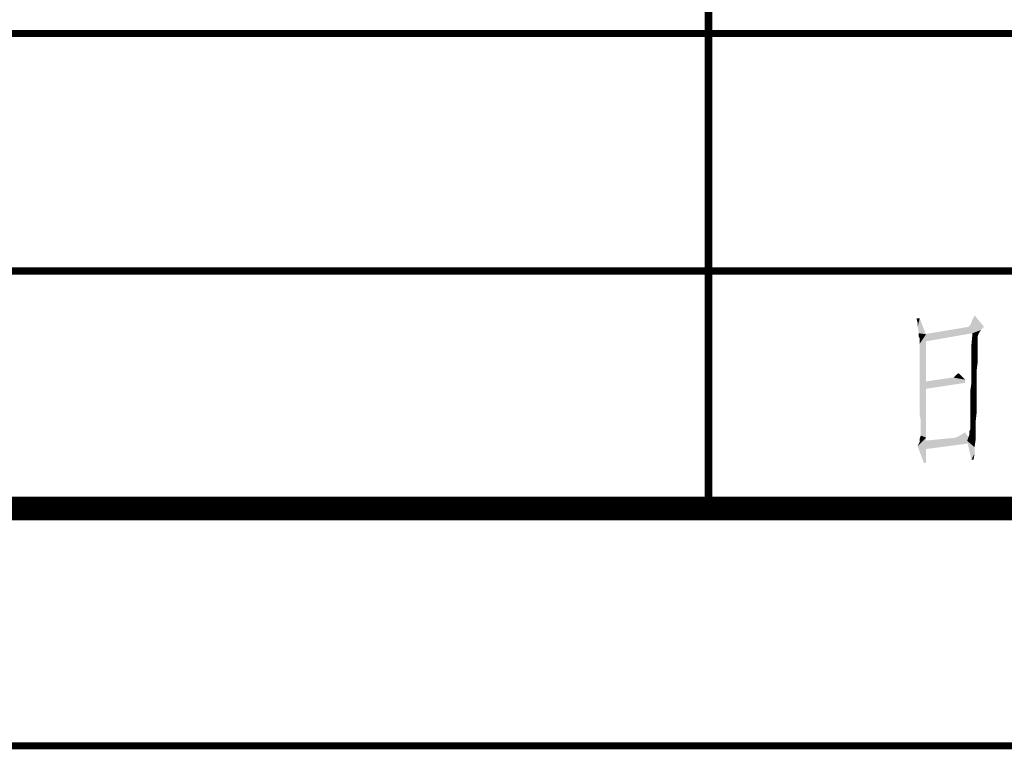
# Model space of a CAD drawing. Header units: millimetres. Extents: x 0 to 1782, y 0 to 1260.
# Tile 49 of 94: x 1273 to 1336, y 0 to 46. Entities that reach past the tile are written whole.
import ezdxf

# ---------------------------------------------------------------- set-up
doc = ezdxf.new("R2010")
doc.units = ezdxf.units.MM
doc.header["$LTSCALE"] = 98.01
doc.layers.get('0').update_dxf_attribs({"linetype": 'CONTINUOUS'})
doc.layers.add('G1000总_DXF_FORMAT', color=7, linetype='CONTINUOUS')

# ---------------------------------------------------------------- blocks, each defined once
blk = doc.blocks.new('*T5')
at = {"color": 1, "linetype": 'Continuous'}
for p, q in [((0, 0), (180, 0)), ((0, 0), (0, -60)), ((45, 0), (45, -60)), ((90, 0), (90, -60)), ((135, 0), (135, -60)), ((180, 0), (180, -60)), ((0, -15), (180, -15)), ((0, -30), (180, -30)), ((0, -45), (180, -45)), ((0, -60), (180, -60))]:
    blk.add_line(p, q, dxfattribs=at)

msp = doc.modelspace()

# ---------------------------------------------------------------- linework, layer by layer
at = {"color": 1, "linetype": 'Continuous'}
for points in [[(1330.313, 27), (1330.18, 26.733), (1330.113, 27)], [(1330.18, 26.467), (1330.18, 26.733), (1330.313, 27)], [(1330.247, 26.2), (1330.18, 26.467), (1330.313, 27)], [(1330.247, 26.067), (1330.247, 26.2), (1330.313, 27)], [(1330.247, 26.067), (1330.313, 27), (1330.713, 26)], [(1333.58, 26.667), (1333.647, 26.867), (1333.78, 27.2)], [(1333.58, 26.667), (1333.78, 27.2), (1334.38, 26.467)], [(1334.38, 26.467), (1334.18, 26.267), (1330.58, 26)], [(1334.38, 26.467), (1330.58, 26), (1333.38, 26.467)], [(1334.18, 26.267), (1333.647, 26.067), (1330.58, 26)], [(1334.38, 26.467), (1333.38, 26.467), (1333.447, 26.533)], [(1334.38, 26.467), (1333.447, 26.533), (1333.58, 26.667)], [(1333.647, 26.067), (1334.18, 26.267), (1334.047, 26.067)], [(1330.713, 26), (1330.247, 25.867), (1330.247, 26.067)], [(1330.313, 25.733), (1330.247, 25.867), (1330.713, 26)], [(1330.313, 25.667), (1330.313, 25.733), (1330.713, 26)], [(1330.313, 25.6), (1330.313, 25.667), (1330.713, 26)], [(1330.313, 25.533), (1330.313, 25.6), (1330.713, 26)], [(1330.313, 25.4), (1330.313, 25.533), (1330.713, 26)], [(1330.313, 25.133), (1330.313, 25.4), (1330.713, 26)], [(1330.313, 24.867), (1330.313, 25.133), (1330.713, 26)], [(1330.313, 24.4), (1330.313, 24.867), (1330.713, 26)], [(1330.313, 23.933), (1330.313, 24.4), (1330.713, 26)], [(1330.313, 23.333), (1330.313, 23.933), (1330.713, 26)], [(1330.313, 22.667), (1330.313, 23.333), (1330.713, 26)], [(1330.313, 22), (1330.313, 22.667), (1330.713, 26)], [(1330.313, 21.467), (1330.313, 22), (1330.713, 26)], [(1330.313, 20.933), (1330.313, 21.467), (1330.713, 26)], [(1330.38, 20.533), (1330.313, 20.933), (1330.713, 26)], [(1330.38, 20.2), (1330.38, 20.533), (1330.713, 26)], [(1330.38, 19.933), (1330.38, 20.2), (1330.713, 26)], [(1330.38, 19.8), (1330.38, 19.933), (1330.713, 26)], [(1330.38, 19.733), (1330.38, 19.8), (1330.713, 26)], [(1330.38, 19.6), (1330.38, 19.733), (1330.713, 26)], [(1330.38, 19.6), (1330.713, 26), (1330.713, 19.467)], [(1330.58, 26), (1333.647, 26.067), (1330.58, 25.533)], [(1334.047, 26.067), (1333.98, 25.867), (1333.58, 25.333)], [(1334.047, 26.067), (1333.58, 25.333), (1333.647, 26.067)], [(1333.98, 25.867), (1333.98, 25.733), (1333.58, 25.333)], [(1333.98, 25.733), (1333.98, 25.6), (1333.58, 25.333)], [(1333.98, 25.6), (1333.98, 25.4), (1333.58, 25.333)], [(1333.58, 25.333), (1333.98, 25.4), (1333.98, 25.133)], [(1333.98, 25.133), (1333.58, 24.667), (1333.58, 25.333)], [(1333.98, 25.133), (1333.98, 24.733), (1333.58, 24.667)], [(1333.58, 24.667), (1333.98, 24.733), (1333.98, 24.267)], [(1333.98, 24.267), (1333.58, 24.067), (1333.58, 24.667)], [(1333.58, 24.067), (1333.98, 24.267), (1333.913, 23.733)], [(1333.913, 23.733), (1333.58, 23.467), (1333.58, 24.067)], [(1333.58, 23.467), (1333.913, 23.733), (1333.913, 23.133)], [(1332.447, 23.267), (1333.18, 23.133), (1330.58, 23)], [(1332.447, 23.267), (1330.58, 23), (1332.38, 23.267)], [(1330.58, 23), (1333.18, 23.133), (1333.18, 22.933)], [(1332.447, 23.267), (1332.513, 23.333), (1332.78, 23.533)], [(1332.447, 23.267), (1332.78, 23.533), (1333.18, 23.133)], [(1332.513, 23.333), (1332.647, 23.467), (1332.78, 23.533)], [(1333.513, 22.467), (1333.58, 22.933), (1333.913, 23.133)], [(1333.513, 22.467), (1333.913, 23.133), (1333.913, 22.467)], [(1333.913, 23.133), (1333.58, 22.933), (1333.58, 23.467)], [(1333.18, 22.933), (1330.58, 22.533), (1330.58, 23)], [(1333.913, 22.467), (1333.513, 22), (1333.513, 22.467)], [(1333.513, 22), (1333.913, 22.467), (1333.913, 21.733)], [(1333.913, 21.733), (1333.513, 21.6), (1333.513, 22)], [(1333.513, 21.267), (1333.513, 21.6), (1333.913, 21.733)], [(1333.513, 21.267), (1333.913, 21.733), (1333.913, 21.067)], [(1333.913, 21.067), (1333.513, 20.933), (1333.513, 21.267)], [(1333.513, 20.667), (1333.513, 20.933), (1333.913, 21.067)], [(1333.513, 20.467), (1333.513, 20.667), (1333.913, 21.067)], [(1333.513, 20.467), (1333.913, 21.067), (1333.847, 20.467)], [(1333.447, 19.867), (1333.513, 20), (1333.847, 20.467)], [(1333.447, 19.867), (1333.847, 20.467), (1333.847, 19.867)], [(1333.847, 20.467), (1333.513, 20.267), (1333.513, 20.467)], [(1333.513, 20.133), (1333.513, 20.267), (1333.847, 20.467)], [(1333.513, 20), (1333.513, 20.133), (1333.847, 20.467)], [(1330.18, 18.933), (1330.313, 19.2), (1330.713, 19.467)], [(1330.58, 17.867), (1330.18, 18.933), (1330.713, 19.467)], [(1330.713, 19.467), (1330.313, 19.4), (1330.38, 19.6)], [(1330.313, 19.2), (1330.313, 19.4), (1330.713, 19.467)], [(1333.647, 19.133), (1330.58, 19.267), (1332.58, 19.467)], [(1330.58, 17.867), (1330.713, 19.467), (1330.713, 17.867)], [(1333.647, 19.133), (1332.58, 19.467), (1332.847, 19.6)], [(1332.847, 19.6), (1333.18, 19.8), (1333.647, 19.133)], [(1333.847, 19.333), (1333.313, 19.267), (1333.38, 19.467)], [(1333.313, 19.267), (1333.847, 19.333), (1333.78, 18.867)], [(1333.38, 19.467), (1333.447, 19.667), (1333.847, 19.867)], [(1333.38, 19.467), (1333.847, 19.867), (1333.847, 19.333)], [(1333.847, 19.867), (1333.447, 19.667), (1333.447, 19.867)], [(1333.647, 19.133), (1330.58, 18.733), (1330.58, 19.267)], [(1333.78, 18.867), (1333.58, 18.067), (1333.313, 19.267)], [(1333.78, 18.867), (1333.78, 18.467), (1333.58, 18.067)], [(1333.58, 18.067), (1333.78, 18.467), (1333.713, 18.067)]]:
    msp.add_solid(points, dxfattribs=at)
at = {"layer": 'G1000总_DXF_FORMAT', "color": 1, "linetype": 'Continuous', "const_width": 0.45}
for points in [[(1317, 15), (1317, 75)], [(1227, 45), (1407, 45)], [(1227, 30), (1407, 30)], [(1151.775, 0), (1782, 0)]]:
    msp.add_lwpolyline(points, dxfattribs=at)
at = {"layer": 'G1000总_DXF_FORMAT', "color": 7, "linetype": 'Continuous', "const_width": 1.5}
msp.add_lwpolyline([(74.25, 15), (1767, 15)], dxfattribs=at)

# ---------------------------------------------------------------- block references
msp.add_blockref('*T5', (1226.775, 75))

doc.saveas('drawing.dxf')
